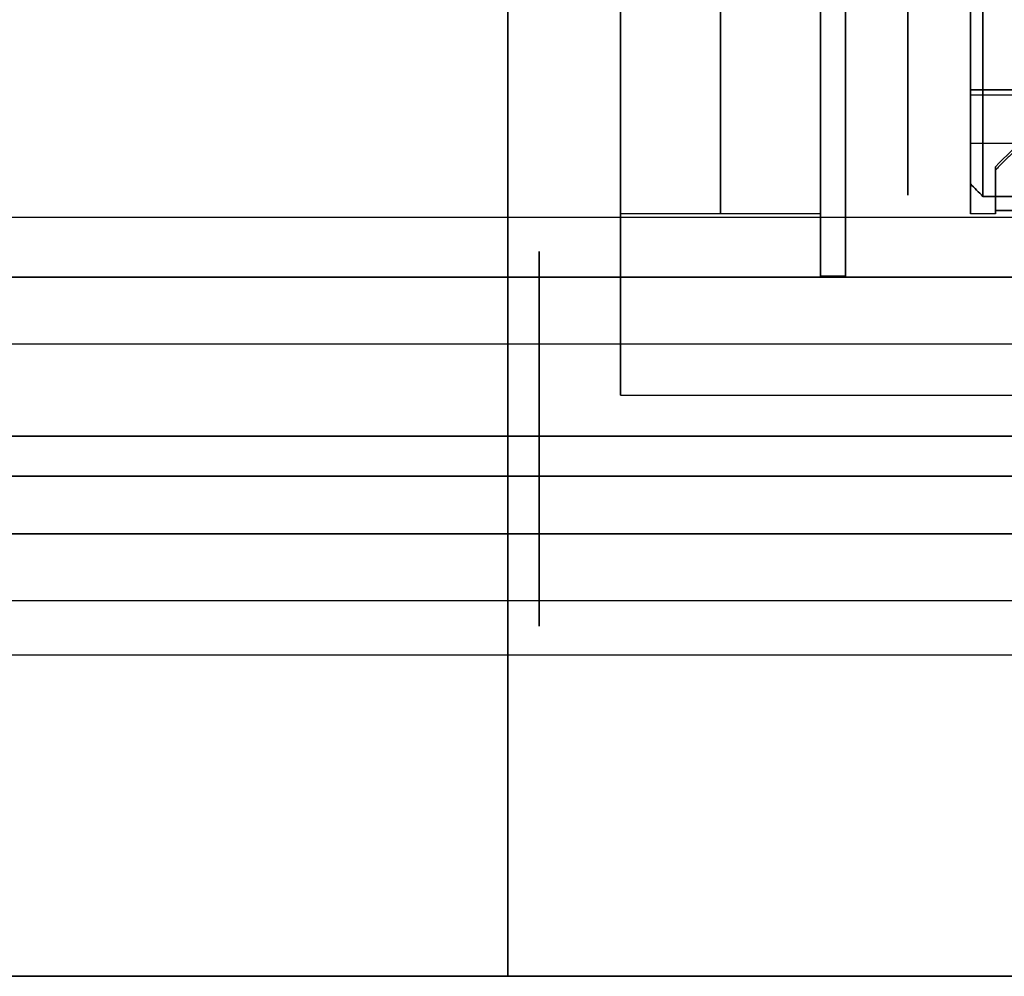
# Model space of a CAD drawing. Header units: millimetres. Extents: x -66 to 114, y 79 to 395.
# Tile 112 of 211: x 75 to 83, y 126 to 134. Entities that reach past the tile are written whole.
import ezdxf

# ---------------------------------------------------------------- set-up
doc = ezdxf.new("R2010")
doc.units = ezdxf.units.MM
doc.layers.add('Layer 01', color=7, linetype='Continuous', true_color=0x000000)

msp = doc.modelspace()

# ---------------------------------------------------------------- linework, layer by layer
at = {"layer": 'Layer 01'}
for p, q in [((78.95, 159.9733, 0.45), (78.95, 129.9733, 0.45)), ((78.95, 159.9733, -37.55), (78.95, 129.9733, -37.55)), ((82.65, 134.4733, -18.55), (82.65, 133.0233, -18.55)), ((82.65, 132.6388, -19.55), (86.775, 132.6388, -19.55)), ((82.65, 132.6388, -17.55), (86.775, 132.6388, -17.55)), ((81.65, 132.5748, -15.5768), (81.65, 131.9073, -15.5768)), ((82.65, 132.634, -15.3402), (82.65, 132.479, -15.3402)), ((82.85, 132.4233, -18.55), (82.85, 132.0733, -18.55)), ((82.85, 132.2487, -19.35), (82.85, 132.2487, -17.75)), ((88.95, 132.0433, -3.87), (68.95, 132.0433, -3.87)), ((88.95, 132.0433, -33.23), (68.95, 132.0433, -33.23)), ((81.45, 132.0733, -18.55), (79.85, 132.0733, -18.55)), ((79.85, 132.0733, -18.55), (79.85, 130.6233, -18.55)), ((81.45, 131.5733, -18.55), (81.45, 132.0733, -18.55)), ((82.85, 132.0733, -18.55), (82.65, 132.0733, -18.55)), ((62.75, 131.5665, -32.4899), (95.65, 131.5665, -32.4899)), ((81.65, 131.5733, -18.55), (81.45, 131.5733, -18.55)), ((62.75, 131.0335, -5.1431), (95.65, 131.0335, -5.1431)), ((79.85, 130.6233, -18.55), (90.95, 130.6233, -18.55)), ((88.95, 129.9733, -18.55), (68.95, 129.9733, -18.55)), ((62.75, 129.5132, -2.5569), (95.65, 129.5132, -2.5569)), ((62.75, 128.9802, -34.0101), (95.65, 128.9802, -34.0101)), ((62.75, 128.9802, -4.6101), (95.65, 128.9802, -4.6101)), ((88.95, 128.5433, -33.23), (68.95, 128.5433, -33.23)), ((88.95, 128.5433, -3.87), (68.95, 128.5433, -3.87)), ((88.95, 125.9733, -18.55), (68.95, 125.9733, -18.55)), ((78.95, 125.9733, -33.55), (78.95, 125.9733, -3.55))]:
    msp.add_line(p, q, dxfattribs=at)
at = {"layer": 'Layer 01', "extrusion": (1, 1.28938e-16, -1.0771e-16)}
msp.add_arc((144.9733, -18.55, 81.65), 12.75, 50.12589, 230.12589, dxfattribs=at)
at = {"layer": 'Layer 01', "extrusion": (1, 0, 0)}
for centre, radius, start, end in [((144.9733, -18.55, 82.15), 12.75, 50.12589, 230.12589), ((130.2733, -33.25, 79.2), 1.5, 300.44785, 120.44785), ((130.2733, -3.85, 79.2), 1.5, 210.44785, 30.44785), ((130.2733, -3.85, 79.2), 1.5, 30.44785, 210.44785), ((130.2733, -33.25, 79.2), 1.5, 120.44785, 300.44785)]:
    msp.add_arc(centre, radius, start, end, dxfattribs=at)
at = {"layer": 'Layer 01', "extrusion": (-1, -1.28938e-16, 1.0771e-16)}
msp.add_arc((-144.9733, -18.55, -82.65), 12.75, 309.87411, 129.87411, dxfattribs=at)
at = {"layer": 'Layer 01', "extrusion": (1, -2.07948e-12, -1.63971e-13)}
msp.add_arc((144.9733, -18.55, 82.65), 12.7, 184.51615, 307.60176, dxfattribs=at)
at = {"layer": 'Layer 01', "extrusion": (1, -1.40126e-12, 1.10547e-13)}
msp.add_arc((144.9733, -18.55, 82.65), 12.7, 52.39824, 175.48385, dxfattribs=at)
at = {"layer": 'Layer 01', "extrusion": (1, 8.66793e-16, 3.96014e-16)}
msp.add_arc((144.9733, -18.55, 82.75), 12.8, 184.4808, 307.60176, dxfattribs=at)
at = {"layer": 'Layer 01', "extrusion": (1, 6.08759e-17, -1.36995e-16)}
msp.add_arc((144.9733, -18.55, 82.75), 12.8, 52.39824, 175.5192, dxfattribs=at)
at = {"layer": 'Layer 01', "extrusion": (-1, 0, 0)}
for centre, radius, start, end in [((-144.9733, -18.55, -78.95), 15, 270, 90), ((-144.9733, -18.55, -80.65), 12.9, 270, 90), ((-130.2933, -3.87, -78.95), 1.75, 90, 270), ((-130.2933, -33.23, -78.95), 1.75, 90, 270), ((-130.2933, -33.23, -78.95), 1.75, 270, 90), ((-130.2933, -3.87, -78.95), 1.75, 270, 90), ((-129.9733, -3.55, -78.95), 4, 0, 90), ((-129.9733, -33.55, -78.95), 4, 270, 0)]:
    msp.add_arc(centre, radius, start, end, dxfattribs=at)
at = {"layer": 'Layer 01', "extrusion": (1, 1.01795e-16, 1.12139e-31)}
msp.add_arc((144.9733, -18.55, 79.85), 12.9, 90, 270, dxfattribs=at)
at = {"layer": 'Layer 01', "extrusion": (1, 1.01795e-16, 1.00808e-31)}
msp.add_arc((144.9733, -18.55, 79.85), 14.35, 90, 270, dxfattribs=at)
at = {"layer": 'Layer 01', "extrusion": (1, 1.01795e-16, 5.30256e-16)}
msp.add_arc((144.9733, -18.55, 81.45), 13.4, 90, 270, dxfattribs=at)
at = {"layer": 'Layer 01', "extrusion": (-1, -1.01795e-16, 1.12139e-31)}
msp.add_arc((-144.9733, -18.55, -81.45), 12.9, 270, 90, dxfattribs=at)
at = {"layer": 'Layer 01', "extrusion": (-1, -8.18095e-17, 1.91139e-17)}
msp.add_arc((-144.9733, -18.55, -81.65), 13.4, 296.30129, 90, dxfattribs=at)
at = {"layer": 'Layer 01', "extrusion": (1, 7.28643e-17, -1.71919e-17)}
msp.add_arc((144.9733, -18.55, 82.65), 12.9, 90, 243.44848, dxfattribs=at)
at = {"layer": 'Layer 01', "extrusion": (1, 3.53645e-15, 1.48228e-16)}
msp.add_arc((144.9733, -18.55, 82.65), 11.95, 180, 184.80024, dxfattribs=at)
at = {"layer": 'Layer 01', "extrusion": (1, -3.33321e-15, 1.3971e-16)}
msp.add_arc((144.9733, -18.55, 82.65), 11.95, 175.19976, 180, dxfattribs=at)
at = {"layer": 'Layer 01', "extrusion": (1, 1.41092e-13, 8.88178e-15)}
msp.add_arc((144.9733, -18.55, 82.85), 12.55, 176.3452, 183.6548, dxfattribs=at)
at = {"layer": 'Layer 01', "extrusion": (-1, -1.40603e-13, 8.88178e-15)}
msp.add_arc((-144.9733, -18.55, -82.85), 12.9, 356.44449, 3.55551, dxfattribs=at)
at = {"layer": 'Layer 01'}
for points, degree in [([(82.65, 133.0652, -19.55), (86.75, 133.0652, -19.55), (90.85, 133.0652, -19.55)], 2), ([(90.85, 133.0652, -17.55), (86.75, 133.0652, -17.55), (82.65, 133.0652, -17.55)], 2), ([(82.65, 132.3128, -19.55), (82.65, 132.689, -19.55), (82.65, 133.0652, -19.55)], 2), ([(82.65, 133.0652, -17.55), (82.65, 132.689, -17.55), (82.65, 132.3128, -17.55)], 2), ([(93.95, 133.0233, -18.55), (88.3, 133.0233, -18.55), (82.65, 133.0233, -18.55)], 2), ([(83.35, 132.9499, -19.35), (83.1833, 132.7829, -19.35), (83.0167, 132.6159, -19.35), (82.85, 132.4489, -19.35)], 3), ([(83.35, 132.9499, -17.75), (83.1833, 132.7829, -17.75), (83.0167, 132.6159, -17.75), (82.85, 132.4489, -17.75)], 3), ([(83.35, 132.9233, -18.55), (83.1, 132.6733, -18.55), (82.85, 132.4233, -18.55)], 2), ([(82.85, 132.4489, -19.35), (82.85, 132.2735, -19.35), (82.85, 132.0982, -19.35)], 2), ([(82.85, 132.0982, -17.75), (82.85, 132.2735, -17.75), (82.85, 132.4489, -17.75)], 2), ([(82.75, 132.2125, -19.55), (82.7167, 132.2459, -19.55), (82.6833, 132.2793, -19.55), (82.65, 132.3128, -19.55)], 3), ([(82.65, 132.3128, -17.55), (82.6833, 132.2793, -17.55), (82.7167, 132.2459, -17.55), (82.75, 132.2125, -17.55)], 3), ([(86.35, 132.2125, -19.55), (84.55, 132.2125, -19.55), (82.75, 132.2125, -19.55)], 2), ([(82.75, 132.2125, -17.55), (84.55, 132.2125, -17.55), (86.35, 132.2125, -17.55)], 2), ([(82.85, 132.0982, -17.75), (86.85, 132.0982, -17.75), (90.85, 132.0982, -17.75)], 2), ([(90.85, 132.0982, -19.35), (86.85, 132.0982, -19.35), (82.85, 132.0982, -19.35)], 2), ([(95.65, 131.5665, -3.0899), (79.2, 131.5665, -3.0899), (62.75, 131.5665, -3.0899)], 2), ([(62.75, 131.0335, -34.5431), (79.2, 131.0335, -34.5431), (95.65, 131.0335, -34.5431)], 2), ([(68.95, 130.2933, -2.12), (78.95, 130.2933, -2.12), (88.95, 130.2933, -2.12)], 2), ([(88.95, 130.2933, -5.62), (78.95, 130.2933, -5.62), (68.95, 130.2933, -5.62)], 2), ([(68.95, 130.2933, -31.48), (78.95, 130.2933, -31.48), (88.95, 130.2933, -31.48)], 2), ([(88.95, 130.2933, -34.98), (78.95, 130.2933, -34.98), (68.95, 130.2933, -34.98)], 2), ([(88.95, 129.9733, 0.45), (78.95, 129.9733, 0.45), (68.95, 129.9733, 0.45)], 2), ([(68.95, 129.9733, -37.55), (78.95, 129.9733, -37.55), (88.95, 129.9733, -37.55)], 2), ([(95.65, 129.5132, -31.9569), (79.2, 129.5132, -31.9569), (62.75, 129.5132, -31.9569)], 2), ([(62.75, 128.9802, -4.6101), (79.2, 128.9802, -4.6101), (95.65, 128.9802, -4.6101)], 2), ([(68.95, 125.9733, -3.55), (78.95, 125.9733, -3.55), (88.95, 125.9733, -3.55)], 2), ([(88.95, 125.9733, -33.55), (78.95, 125.9733, -33.55), (68.95, 125.9733, -33.55)], 2)]:
    msp.add_open_spline(points, degree=degree, dxfattribs=at)

doc.saveas('drawing.dxf')
